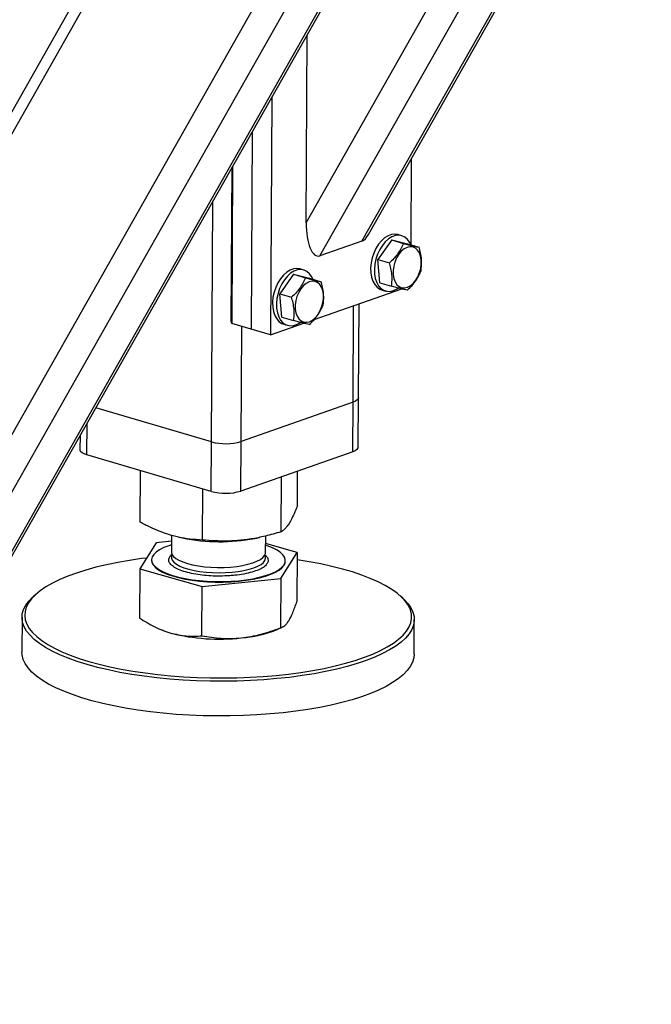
# Model space of a CAD drawing. Header units: millimetres. Extents: x 5 to 589, y 5 to 415.
# Tile 17 of 126: x 234.62 to 242.42, y 38.28 to 50.41. Entities that reach past the tile are written whole.
import ezdxf

# ---------------------------------------------------------------- set-up
doc = ezdxf.new("R2010")
doc.units = ezdxf.units.MM
doc.layers.add('TRAIT-FORT', color=4, linetype='Continuous', lineweight=25)

msp = doc.modelspace()

# ---------------------------------------------------------------- linework, layer by layer
at = {"layer": 'TRAIT-FORT', "color": 4, "linetype": 'Continuous', "lineweight": 25}
for p, q in [((238.846, 47.683), (242.373, 53.901)), ((238.927, 47.765), (242.416, 53.916)), ((238.328, 47.501), (241.855, 53.719)), ((238.158, 47.908), (241.355, 53.544)), ((231.462, 38.457), (239.689, 52.96)), ((231.543, 38.539), (239.731, 52.975)), ((230.945, 38.275), (239.171, 52.778)), ((230.775, 38.682), (238.671, 52.603)), ((230.795, 42.421), (236.049, 51.684)), ((235.852, 51.614), (230.89, 42.867)), ((238.158, 47.908), (238.171, 50.224)), ((237.736, 49.457), (237.72, 46.525)), ((237.494, 49.029), (237.48, 46.596)), ((239.455, 48.696), (239.449, 47.636)), ((237.235, 46.695), (237.246, 48.593)), ((237.251, 48.602), (237.24, 46.666)), ((236.992, 45.208), (237.008, 48.174)), ((239.213, 47.696), (239.043, 47.456)), ((239.213, 47.696), (239.356, 47.654)), ((239.213, 47.696), (239.407, 47.648)), ((239.337, 47.748), (239.289, 47.762)), ((238.846, 47.683), (238.328, 47.501)), ((239.407, 47.648), (239.551, 47.606)), ((239.043, 47.456), (239.186, 47.414)), ((239.067, 47.168), (239.043, 47.456)), ((238.129, 47.325), (238.081, 47.339)), ((238.004, 47.273), (237.834, 47.032)), ((238.004, 47.273), (238.148, 47.231)), ((238.004, 47.273), (238.199, 47.224)), ((238.199, 47.224), (238.342, 47.182)), ((238.256, 46.714), (239.339, 47.093)), ((239.067, 47.168), (239.211, 47.126)), ((237.834, 47.032), (237.978, 46.99)), ((237.859, 46.744), (237.834, 47.032)), ((239.089, 47.081), (239.137, 47.067)), ((238.737, 45.697), (238.744, 46.885)), ((238.804, 45.751), (238.81, 46.908)), ((237.859, 46.744), (238.003, 46.702)), ((237.24, 46.666), (237.235, 46.695)), ((237.48, 46.596), (237.24, 46.666)), ((237.356, 45.212), (237.364, 46.63)), ((237.72, 46.525), (238.13, 46.669)), ((237.881, 46.658), (237.929, 46.644)), ((237.72, 46.525), (237.48, 46.596)), ((238.8, 45.14), (238.804, 45.751)), ((238.737, 45.697), (237.356, 45.212)), ((238.734, 45.086), (238.737, 45.697)), ((236.992, 45.208), (235.564, 45.627)), ((235.454, 45.047), (235.456, 45.437)), ((235.369, 45.285), (235.368, 45.109)), ((236.988, 44.597), (236.992, 45.208)), ((237.353, 44.601), (237.356, 45.212)), ((236.988, 44.597), (235.454, 45.047)), ((238.734, 45.086), (237.353, 44.601)), ((236.11, 44.218), (236.113, 44.853)), ((238.05, 44.419), (238.052, 44.847)), ((237.849, 44.099), (237.853, 44.777)), ((236.879, 43.998), (236.883, 44.628)), ((236.498, 44.056), (236.496, 43.849)), ((236.307, 43.963), (236.106, 43.643)), ((236.497, 43.983), (236.307, 43.963)), ((236.587, 44.033), (236.632, 44.023)), ((237.524, 44.018), (237.581, 44.029)), ((237.658, 43.843), (237.659, 44.047)), ((238.047, 43.843), (237.658, 43.955)), ((236.476, 43.791), (236.507, 43.825)), ((237.846, 43.523), (238.047, 43.843)), ((238.047, 43.843), (238.043, 43.237)), ((236.252, 43.754), (236.252, 43.748)), ((237.901, 43.739), (237.901, 43.745)), ((236.106, 43.643), (236.103, 43.036)), ((236.106, 43.643), (236.876, 43.423)), ((236.876, 43.423), (237.846, 43.523)), ((237.846, 43.523), (237.843, 42.916)), ((234.827, 43.332), (234.797, 43.305)), ((236.873, 42.816), (236.876, 43.423)), ((239.351, 43.28), (239.321, 43.307)), ((234.653, 43.045), (234.651, 42.617)), ((239.489, 42.59), (239.492, 43.018)), ((236.333, 42.908), (236.352, 42.9)), ((237.791, 42.891), (237.863, 42.923))]:
    msp.add_line(p, q, dxfattribs=at)
at = {"layer": 'TRAIT-FORT', "color": 4, "linetype": 'Continuous', "lineweight": 25, "flags": 128}
for points in [[(239.289, 47.762), (239.252, 47.768), (239.211, 47.764), (239.168, 47.748), (239.126, 47.723), (239.086, 47.687), (239.05, 47.643), (239.018, 47.592), (238.991, 47.535), (238.971, 47.475)], [(239.449, 47.636), (239.435, 47.664), (239.409, 47.702), (239.377, 47.73), (239.34, 47.747), (239.3, 47.754), (239.259, 47.75), (239.216, 47.734), (239.174, 47.709), (239.134, 47.673), (239.098, 47.629), (239.066, 47.578), (239.039, 47.521), (239.019, 47.461)], [(239.232, 47.268), (239.24, 47.22), (239.255, 47.179), (239.277, 47.145), (239.304, 47.121), (239.336, 47.108), (239.371, 47.105), (239.407, 47.113), (239.443, 47.132), (239.478, 47.161), (239.509, 47.199), (239.536, 47.243), (239.557, 47.293), (239.571, 47.345), (239.578, 47.398), (239.578, 47.45), (239.57, 47.497), (239.555, 47.538), (239.533, 47.572), (239.506, 47.596), (239.474, 47.61), (239.439, 47.613), (239.403, 47.604), (239.367, 47.585), (239.332, 47.556), (239.301, 47.519), (239.274, 47.474), (239.253, 47.424), (239.239, 47.372), (239.231, 47.319), (239.232, 47.268)], [(238.971, 47.475), (238.958, 47.413), (238.952, 47.351), (238.954, 47.292), (238.963, 47.237), (238.98, 47.187), (239.004, 47.146), (239.033, 47.113), (239.067, 47.09), (239.089, 47.081)], [(239.019, 47.461), (239.006, 47.399), (239, 47.337), (239.002, 47.278), (239.011, 47.223), (239.028, 47.173), (239.051, 47.132), (239.081, 47.099), (239.115, 47.076), (239.154, 47.064), (239.195, 47.062), (239.237, 47.072), (239.279, 47.093), (239.293, 47.102)], [(238.081, 47.339), (238.044, 47.344), (238.002, 47.34), (237.96, 47.325), (237.918, 47.299), (237.878, 47.263), (237.841, 47.219), (237.809, 47.168), (237.783, 47.112), (237.763, 47.051)], [(238.241, 47.212), (238.227, 47.241), (238.2, 47.278), (238.168, 47.306), (238.132, 47.324), (238.092, 47.33), (238.05, 47.326), (238.008, 47.311), (237.966, 47.285), (237.926, 47.249), (237.889, 47.205), (237.857, 47.154), (237.831, 47.097), (237.811, 47.037)], [(238.024, 46.844), (238.031, 46.796), (238.047, 46.755), (238.068, 46.722), (238.096, 46.698), (238.128, 46.684), (238.162, 46.681), (238.199, 46.689), (238.235, 46.708), (238.269, 46.737), (238.301, 46.775), (238.327, 46.82), (238.348, 46.869), (238.363, 46.922), (238.37, 46.975), (238.37, 47.026), (238.362, 47.073), (238.347, 47.115), (238.325, 47.148), (238.297, 47.172), (238.266, 47.186), (238.231, 47.189), (238.195, 47.181), (238.158, 47.161), (238.124, 47.133), (238.093, 47.095), (238.066, 47.05), (238.045, 47.001), (238.03, 46.948), (238.023, 46.895), (238.024, 46.844)], [(237.763, 47.051), (237.749, 46.989), (237.744, 46.928), (237.746, 46.868), (237.755, 46.813), (237.772, 46.764), (237.795, 46.722), (237.825, 46.689), (237.859, 46.666), (237.881, 46.658)], [(237.811, 47.037), (237.797, 46.975), (237.792, 46.914), (237.794, 46.854), (237.803, 46.799), (237.82, 46.75), (237.843, 46.708), (237.872, 46.675), (237.907, 46.652), (237.945, 46.64), (237.986, 46.639), (238.029, 46.649), (238.071, 46.669), (238.084, 46.678)], [(238.804, 45.751), (238.801, 45.74), (238.789, 45.724), (238.767, 45.71), (238.737, 45.697)], [(238.804, 45.751), (238.801, 45.74), (238.789, 45.724), (238.767, 45.71), (238.737, 45.697)], [(235.454, 45.047), (235.42, 45.059), (235.394, 45.073), (235.376, 45.088), (235.369, 45.104), (235.368, 45.109)], [(238.8, 45.14), (238.797, 45.129), (238.785, 45.113), (238.764, 45.098), (238.734, 45.086)], [(236.497, 43.94), (236.463, 43.928), (236.402, 43.904), (236.351, 43.878), (236.309, 43.85), (236.279, 43.82), (236.26, 43.79), (236.252, 43.758), (236.256, 43.727), (236.272, 43.696), (236.298, 43.666), (236.336, 43.637), (236.384, 43.61), (236.442, 43.584), (236.509, 43.561), (236.583, 43.54), (236.665, 43.523), (236.752, 43.508), (236.844, 43.497), (236.939, 43.49), (237.036, 43.486), (237.134, 43.486), (237.231, 43.489), (237.325, 43.496), (237.417, 43.507), (237.503, 43.521), (237.584, 43.539), (237.657, 43.559), (237.722, 43.582), (237.778, 43.607), (237.824, 43.634), (237.86, 43.663), (237.885, 43.694), (237.885, 43.694)], [(237.885, 43.694), (237.898, 43.724), (237.9, 43.756), (237.891, 43.787), (237.869, 43.817), (237.837, 43.847), (237.794, 43.875), (237.741, 43.902), (237.679, 43.926), (237.658, 43.933)], [(236.496, 43.849), (236.497, 43.847), (236.503, 43.821), (236.521, 43.795), (236.55, 43.771), (236.589, 43.748), (236.637, 43.727), (236.694, 43.708), (236.758, 43.692), (236.829, 43.679), (236.905, 43.669), (236.983, 43.663), (237.064, 43.66), (237.145, 43.661), (237.225, 43.665), (237.301, 43.673), (237.374, 43.685), (237.44, 43.699), (237.5, 43.716), (237.551, 43.736), (237.593, 43.758), (237.625, 43.782), (237.646, 43.807)], [(236.506, 43.816), (236.499, 43.8), (236.497, 43.774), (236.506, 43.748), (236.527, 43.723), (236.558, 43.699), (236.599, 43.676), (236.65, 43.656), (236.709, 43.638), (236.775, 43.622), (236.847, 43.61), (236.924, 43.601), (237.003, 43.596), (237.084, 43.594), (237.165, 43.596), (237.244, 43.601), (237.319, 43.61), (237.39, 43.622), (237.455, 43.637), (237.513, 43.655), (237.562, 43.675), (237.602, 43.698), (237.631, 43.722), (237.65, 43.747), (237.657, 43.773), (237.653, 43.799), (237.648, 43.81)], [(237.646, 43.807), (237.657, 43.832), (237.658, 43.843)], [(236.19, 43.776), (236.127, 43.768), (235.978, 43.746), (235.834, 43.721), (235.696, 43.693), (235.565, 43.662), (235.441, 43.627), (235.325, 43.591), (235.217, 43.551), (235.118, 43.51), (235.028, 43.466), (234.948, 43.42), (234.878, 43.373), (234.818, 43.324), (234.769, 43.274), (234.732, 43.223), (234.705, 43.171), (234.69, 43.118), (234.686, 43.066), (234.693, 43.013), (234.712, 42.96), (234.742, 42.908), (234.783, 42.857), (234.835, 42.807), (234.898, 42.758), (234.971, 42.71), (235.054, 42.664), (235.146, 42.62), (235.248, 42.578), (235.359, 42.538), (235.478, 42.501), (235.604, 42.467), (235.737, 42.435), (235.877, 42.406), (236.022, 42.381), (236.173, 42.359), (236.327, 42.34), (236.485, 42.324), (236.646, 42.312), (236.81, 42.304), (236.974, 42.299), (237.139, 42.298), (237.303, 42.3), (237.466, 42.306), (237.628, 42.316), (237.787, 42.329), (237.942, 42.346), (238.094, 42.366), (238.24, 42.389), (238.381, 42.416), (238.516, 42.446), (238.643, 42.478), (238.764, 42.514), (238.876, 42.552), (238.979, 42.592), (239.074, 42.635), (239.159, 42.68), (239.234, 42.726), (239.299, 42.775), (239.353, 42.824), (239.396, 42.875), (239.428, 42.926), (239.449, 42.979), (239.459, 43.031), (239.457, 43.084), (239.444, 43.137), (239.42, 43.189), (239.384, 43.241), (239.338, 43.291), (239.28, 43.341), (239.213, 43.389), (239.134, 43.436), (239.047, 43.481), (238.949, 43.524), (238.843, 43.565), (238.728, 43.604), (238.606, 43.64), (238.476, 43.673), (238.339, 43.703), (238.197, 43.73), (238.049, 43.754), (238.046, 43.754)], [(236.252, 43.748), (236.256, 43.721), (236.272, 43.69), (236.298, 43.66), (236.336, 43.631), (236.384, 43.603), (236.442, 43.578), (236.509, 43.555), (236.583, 43.534), (236.665, 43.517), (236.752, 43.502), (236.844, 43.491), (236.939, 43.484), (237.036, 43.48), (237.134, 43.48), (237.231, 43.483), (237.325, 43.49), (237.417, 43.501), (237.503, 43.515), (237.584, 43.533), (237.657, 43.553), (237.722, 43.576), (237.778, 43.601), (237.824, 43.628), (237.86, 43.657), (237.885, 43.687)], [(237.885, 43.687), (237.898, 43.718), (237.901, 43.739)], [(239.351, 43.28), (239.368, 43.264), (239.415, 43.212), (239.451, 43.16), (239.476, 43.107), (239.489, 43.054), (239.491, 43), (239.481, 42.947), (239.46, 42.894), (239.427, 42.842), (239.384, 42.79), (239.329, 42.74), (239.263, 42.691), (239.187, 42.644), (239.101, 42.599), (239.005, 42.555), (238.9, 42.514), (238.786, 42.476), (238.664, 42.44), (238.535, 42.407), (238.398, 42.377), (238.256, 42.35), (238.107, 42.326), (237.954, 42.305), (237.796, 42.289), (237.635, 42.275), (237.472, 42.265), (237.306, 42.259), (237.139, 42.257), (236.972, 42.258), (236.806, 42.263), (236.641, 42.271), (236.477, 42.283), (236.317, 42.299), (236.16, 42.318), (236.008, 42.341), (235.86, 42.367), (235.719, 42.396), (235.584, 42.428), (235.456, 42.463), (235.335, 42.501), (235.223, 42.541), (235.12, 42.584), (235.026, 42.628), (234.942, 42.675), (234.868, 42.723), (234.805, 42.773), (234.752, 42.824), (234.71, 42.876), (234.68, 42.929), (234.661, 42.982), (234.653, 43.035), (234.657, 43.089), (234.673, 43.142), (234.7, 43.194), (234.738, 43.246), (234.788, 43.297), (234.797, 43.305)], [(236.352, 42.9), (236.414, 42.875), (236.487, 42.851)], [(238.029, 41.887), (237.873, 41.869), (237.714, 41.854), (237.551, 41.842), (237.387, 41.834), (237.22, 41.83), (237.053, 41.829), (236.887, 41.832), (236.721, 41.839), (236.556, 41.849), (236.394, 41.863), (236.236, 41.881), (236.081, 41.901), (235.931, 41.926), (235.787, 41.953), (235.648, 41.984), (235.516, 42.017), (235.392, 42.054), (235.276, 42.093), (235.168, 42.134), (235.07, 42.178), (234.981, 42.223), (234.901, 42.271), (234.833, 42.32), (234.774, 42.37), (234.727, 42.422), (234.691, 42.474), (234.667, 42.527), (234.653, 42.581), (234.651, 42.617)], [(239.489, 42.59), (239.485, 42.546), (239.47, 42.493), (239.443, 42.44), (239.404, 42.388), (239.355, 42.337), (239.295, 42.288), (239.224, 42.24), (239.143, 42.193), (239.052, 42.149), (238.951, 42.107), (238.842, 42.067), (238.724, 42.03), (238.598, 41.995), (238.465, 41.964), (238.325, 41.935), (238.18, 41.91), (238.029, 41.887)]]:
    msp.add_lwpolyline(points, dxfattribs=at)
at = {"layer": 'TRAIT-FORT', "color": 4, "linetype": 'Continuous', "lineweight": 25}
for centre, radius, start, end in [((237.166, 45.865), 0.68, 255.1271, 286.2293), ((237.163, 45.254), 0.68, 255.1271, 286.2293), ((237.091, 46.284), 2.307, 258.5232, 280.8356), ((237.088, 45.223), 2.447, 255.7937, 276.3202), ((237.246, 44.262), 1.475, 274.3221, 291.6839)]:
    msp.add_arc(centre, radius, start, end, dxfattribs=at)
for centre, start_param, end_param in [((238.331, 47.969), 1.721443, 3.29224), ((238.849, 48.15), 3.29224, 3.777133)]:
    msp.add_ellipse(centre, major_axis=(0.028, 0.471), ratio=0.361403, start_param=start_param, end_param=end_param, dxfattribs=at)
for points, knots in [([(239.356, 47.654), (239.347, 47.632), (239.328, 47.587), (239.287, 47.523), (239.239, 47.465), (239.204, 47.431), (239.186, 47.414)], [0, 0, 0, 0, 0.264605, 0.534948, 0.765343, 1, 1, 1, 1]), ([(239.356, 47.654), (239.379, 47.648), (239.423, 47.637), (239.478, 47.623), (239.52, 47.613), (239.541, 47.608), (239.551, 47.606)], [0, 0, 0, 0, 0.264605, 0.534948, 0.765343, 1, 1, 1, 1]), ([(239.575, 47.317), (239.579, 47.352), (239.586, 47.409), (239.578, 47.497), (239.564, 47.559), (239.554, 47.595), (239.551, 47.606)], [0, 0, 0, 0, 0.385549, 0.637642, 0.896546, 1, 1, 1, 1]), ([(239.211, 47.126), (239.215, 47.16), (239.222, 47.217), (239.213, 47.306), (239.2, 47.367), (239.189, 47.404), (239.186, 47.414)], [0, 0, 0, 0, 0.385549, 0.637642, 0.896546, 1, 1, 1, 1]), ([(238.148, 47.231), (238.139, 47.208), (238.119, 47.163), (238.079, 47.099), (238.031, 47.041), (237.996, 47.007), (237.978, 46.99)], [0, 0, 0, 0, 0.264605, 0.534948, 0.765343, 1, 1, 1, 1]), ([(238.148, 47.231), (238.17, 47.225), (238.215, 47.213), (238.269, 47.199), (238.312, 47.189), (238.332, 47.184), (238.342, 47.182)], [0, 0, 0, 0, 0.264605, 0.534948, 0.765343, 1, 1, 1, 1]), ([(239.405, 47.077), (239.425, 47.097), (239.466, 47.136), (239.514, 47.197), (239.55, 47.258), (239.567, 47.298), (239.575, 47.317)], [0, 0, 0, 0, 0.264605, 0.534948, 0.765343, 1, 1, 1, 1]), ([(238.367, 46.894), (238.371, 46.928), (238.378, 46.985), (238.369, 47.074), (238.356, 47.135), (238.345, 47.172), (238.342, 47.182)], [0, 0, 0, 0, 0.385549, 0.637642, 0.896546, 1, 1, 1, 1]), ([(239.405, 47.077), (239.394, 47.08), (239.37, 47.085), (239.324, 47.097), (239.27, 47.11), (239.231, 47.12), (239.211, 47.126)], [0, 0, 0, 0, 0.264605, 0.534948, 0.765343, 1, 1, 1, 1]), ([(238.003, 46.702), (238.007, 46.736), (238.014, 46.794), (238.005, 46.882), (237.992, 46.944), (237.981, 46.98), (237.978, 46.99)], [0, 0, 0, 0, 0.385549, 0.637642, 0.896546, 1, 1, 1, 1]), ([(238.197, 46.654), (238.217, 46.673), (238.257, 46.712), (238.306, 46.773), (238.342, 46.835), (238.359, 46.874), (238.367, 46.894)], [0, 0, 0, 0, 0.264605, 0.534948, 0.765343, 1, 1, 1, 1]), ([(238.197, 46.654), (238.185, 46.656), (238.162, 46.662), (238.115, 46.673), (238.061, 46.687), (238.022, 46.697), (238.003, 46.702)], [0, 0, 0, 0, 0.264605, 0.534948, 0.765343, 1, 1, 1, 1]), ([(238.05, 44.419), (238.036, 44.386), (238.011, 44.323), (237.974, 44.246), (237.941, 44.191), (237.91, 44.15), (237.88, 44.12), (237.86, 44.106), (237.849, 44.099)], [0, 0, 0, 0, 0.202068, 0.3827, 0.555315, 0.692992, 0.838894, 1, 1, 1, 1]), ([(236.879, 43.998), (236.828, 44.001), (236.73, 44.006), (236.587, 44.03), (236.46, 44.064), (236.342, 44.107), (236.228, 44.156), (236.15, 44.197), (236.11, 44.218)], [0, 0, 0, 0, 0.202068, 0.3827, 0.555315, 0.692992, 0.838894, 1, 1, 1, 1]), ([(237.849, 44.099), (237.785, 44.08), (237.662, 44.045), (237.481, 44.009), (237.321, 43.99), (237.173, 43.983), (237.029, 43.986), (236.931, 43.994), (236.879, 43.998)], [0, 0, 0, 0, 0.202068, 0.3827, 0.555315, 0.692992, 0.838894, 1, 1, 1, 1]), ([(237.653, 43.813), (237.657, 43.809), (237.669, 43.798), (237.684, 43.775), (237.694, 43.744), (237.683, 43.72), (237.678, 43.708)], [0, 0, 0, 0, 0.119511, 0.305797, 0.662992, 1, 1, 1, 1]), ([(237.678, 43.708), (237.668, 43.696), (237.649, 43.672), (237.593, 43.639), (237.516, 43.608), (237.419, 43.583), (237.326, 43.568), (237.247, 43.56), (237.168, 43.554), (237.07, 43.552), (236.956, 43.556), (236.846, 43.567), (236.74, 43.585), (236.644, 43.611), (236.563, 43.642), (236.514, 43.672), (236.487, 43.698), (236.468, 43.723), (236.459, 43.754), (236.47, 43.779), (236.476, 43.791)], [0, 0, 0, 0, 0.0582484, 0.1199858, 0.18429, 0.2499587, 0.3156275, 0.3478164, 0.3800142, 0.4417516, 0.5, 0.5582484, 0.6199858, 0.68429, 0.7499587, 0.8156275, 0.8478164, 0.8800142, 0.9417516, 1, 1, 1, 1]), ([(237.943, 43.002), (237.959, 43.032), (237.993, 43.094), (238.027, 43.189), (238.043, 43.237)], [0, 0, 0, 0, 0.494511, 1, 1, 1, 1]), ([(236.103, 43.036), (236.165, 42.998), (236.259, 42.94), (236.389, 42.883), (236.454, 42.862), (236.487, 42.851)], [0, 0, 0, 0, 0.495251, 0.746818, 1, 1, 1, 1]), ([(237.843, 42.916), (237.859, 42.922), (237.883, 42.931), (237.917, 42.964), (237.934, 42.989), (237.943, 43.002)], [0, 0, 0, 0, 0.495251, 0.746818, 1, 1, 1, 1]), ([(236.487, 42.851), (236.552, 42.837), (236.682, 42.807), (236.809, 42.813), (236.873, 42.816)], [0, 0, 0, 0, 0.494511, 1, 1, 1, 1]), ([(237.357, 42.791), (237.439, 42.803), (237.603, 42.828), (237.762, 42.887), (237.843, 42.916)], [0, 0, 0, 0, 0.494511, 1, 1, 1, 1]), ([(236.873, 42.816), (236.951, 42.804), (237.07, 42.785), (237.233, 42.782), (237.316, 42.788), (237.357, 42.791)], [0, 0, 0, 0, 0.495251, 0.746818, 1, 1, 1, 1])]:
    msp.add_open_spline(points, degree=3, knots=knots, dxfattribs=at)

doc.saveas('drawing.dxf')
